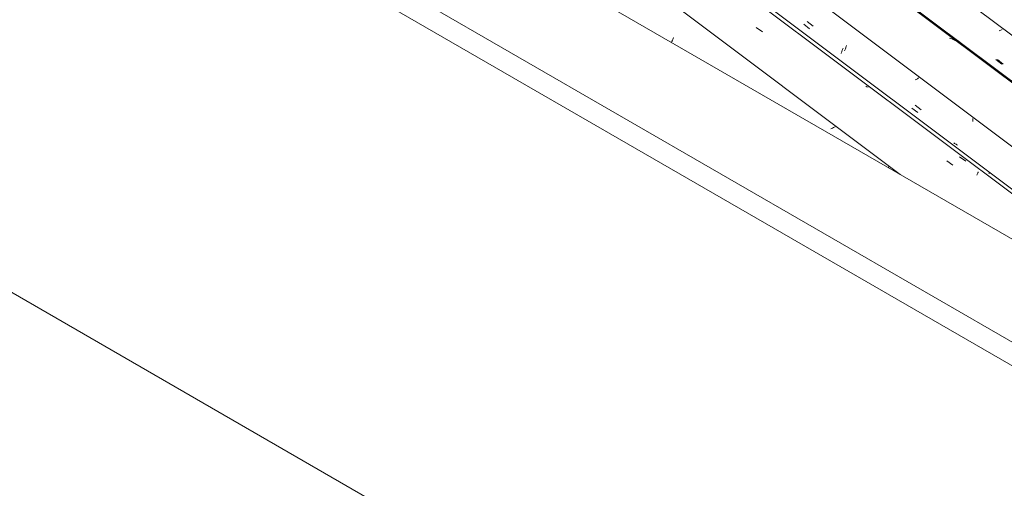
# Model space of a CAD drawing. Header units: metres. Extents: x 6.5 to 21.8, y 0.6 to 11.2.
# Tile 44 of 113: x 11.7 to 13.2, y 4.3 to 5. Entities that reach past the tile are written whole.
import ezdxf

# ---------------------------------------------------------------- set-up
doc = ezdxf.new("R2010")
doc.units = ezdxf.units.M
for name, color, linetype, lineweight in [('A-GLAZ-CWMG', 7, 'Continuous', 5), ('A-ROOF', 7, 'Continuous', 5), ('I-WALL', 7, 'Continuous', 5)]:
    doc.layers.add(name, color=color, linetype=linetype, lineweight=lineweight)

# ---------------------------------------------------------------- blocks, each defined once
blk = doc.blocks.new('FP_146-ISO_02')
at = {"layer": 'A-GLAZ-CWMG', "color": 9, "true_color": 0xc0c0c0}
for p, q in [((12.6845, 4.994), (12.6848, 4.9949)), ((12.6848, 4.9949), (12.6852, 4.9958)), ((12.6852, 4.9958), (12.6856, 4.9968)), ((12.6856, 4.9968), (12.6859, 4.9978)), ((12.6831, 4.9907), (12.6834, 4.9915)), ((12.6834, 4.9915), (12.6838, 4.9923)), ((12.6838, 4.9923), (12.6841, 4.9931)), ((12.6841, 4.9931), (12.6845, 4.994)), ((12.9307, 4.8571), (12.9293, 4.8564)), ((12.932, 4.8578), (12.9307, 4.8571)), ((12.9333, 4.8585), (12.932, 4.8578)), ((12.9345, 4.8591), (12.9333, 4.8585)), ((12.9358, 4.8598), (12.9345, 4.8591)), ((13.0185, 4.7966), (13.0185, 4.7977))]:
    blk.add_line(p, q, dxfattribs=at)
blk = doc.blocks.new('FP_147-ISO_02')
at = {"layer": 'A-GLAZ-CWMG'}
blk.add_line((14.2295, 3.9906), (12.1718, 5.535), dxfattribs=at)
at = {"layer": 'A-GLAZ-CWMG', "color": 9, "true_color": 0xc0c0c0}
for p, q in [((12.8138, 5.0132), (12.8236, 5.0065)), ((12.824, 4.946), (12.8236, 4.9458)), ((12.985, 4.9218), (12.9832, 4.9225)), ((12.9868, 4.9212), (12.985, 4.9218)), ((13.1084, 4.8074), (13.1181, 4.8006)), ((13.155, 4.7849), (13.1554, 4.7859)), ((13.1554, 4.7859), (13.1558, 4.7868)), ((13.1558, 4.7868), (13.1562, 4.7877)), ((13.1562, 4.7877), (13.1565, 4.7885)), ((13.1565, 4.7885), (13.1569, 4.7893)), ((13.1569, 4.7893), (13.1572, 4.7901))]:
    blk.add_line(p, q, dxfattribs=at)
blk = doc.blocks.new('FP_148-ISO_02')
at = {"layer": 'A-GLAZ-CWMG', "color": 9, "true_color": 0xc0c0c0}
for p, q in [((12.8873, 5.0185), (12.8965, 5.0114)), ((12.9469, 4.978), (12.9473, 4.9791)), ((12.9473, 4.9791), (12.9477, 4.9802)), ((12.9477, 4.9802), (12.9481, 4.9814)), ((12.9451, 4.973), (12.9454, 4.9739)), ((12.9454, 4.9739), (12.9458, 4.9749)), ((12.9458, 4.9749), (12.9462, 4.9759)), ((12.9462, 4.9759), (12.9465, 4.977)), ((12.9465, 4.977), (12.9469, 4.978)), ((13.0621, 4.9336), (13.061, 4.9331)), ((13.0632, 4.9342), (13.0621, 4.9336)), ((13.0643, 4.9348), (13.0632, 4.9342)), ((13.0654, 4.9354), (13.0643, 4.9348)), ((13.061, 4.9331), (13.0598, 4.9325)), ((13.0545, 4.8888), (13.0637, 4.8817)), ((13.1489, 4.8712), (13.1489, 4.8727)), ((13.1488, 4.8697), (13.1489, 4.8712)), ((13.1488, 4.8682), (13.1488, 4.8697))]:
    blk.add_line(p, q, dxfattribs=at)
blk = doc.blocks.new('FP_149-ISO_02')
at = {"layer": 'A-GLAZ-CWMG'}
blk.add_line((14.359, 4.0652), (12.3013, 5.6096), dxfattribs=at)
at = {"layer": 'A-GLAZ-CWMG', "color": 9, "true_color": 0xc0c0c0}
for p, q in [((13.1145, 4.9964), (13.1127, 4.997)), ((13.1163, 4.9957), (13.1145, 4.9964)), ((13.1175, 4.9953), (13.1163, 4.9957)), ((13.1199, 4.9943), (13.1181, 4.995)), ((13.1216, 4.9934), (13.1199, 4.9943)), ((13.1224, 4.993), (13.1216, 4.9934))]:
    blk.add_line(p, q, dxfattribs=at)
blk = doc.blocks.new('FP_150-ISO_02')
at = {"layer": 'A-GLAZ-CWMG', "color": 9, "true_color": 0xc0c0c0}
for p, q in [((13.1932, 5.0099), (13.192, 5.0092)), ((13.1944, 5.0105), (13.1932, 5.0099)), ((13.1908, 5.0086), (13.1896, 5.008)), ((13.192, 5.0092), (13.1908, 5.0086)), ((13.1843, 4.964), (13.1935, 4.9568))]:
    blk.add_line(p, q, dxfattribs=at)
blk = doc.blocks.new('Rectangular Mullion - Telha Fibrocimento - Ondulada-1868137-ISO_02')
at = {"layer": 'A-GLAZ-CWMG'}
for p, q in [((14.4196, 4.0929), (12.4422, 5.577)), ((14.2902, 4.0181), (12.3128, 5.5022)), ((13.0365, 4.7862), (12.1826, 5.4271))]:
    blk.add_line(p, q, dxfattribs=at)
for name in ['FP_149-ISO_02', 'FP_147-ISO_02', 'FP_150-ISO_02', 'FP_148-ISO_02', 'FP_146-ISO_02']:
    blk.add_blockref(name, (0, 0), dxfattribs=at)
blk = doc.blocks.new('FP_160-ISO_02')
at = {"layer": 'A-GLAZ-CWMG'}
blk.add_line((14.237, 3.9921), (12.2634, 5.4734), dxfattribs=at)
at = {"layer": 'A-GLAZ-CWMG', "color": 9, "true_color": 0xc0c0c0}
for p, q in [((13.1284, 4.8133), (13.1381, 4.8064)), ((13.1737, 4.7874), (13.1739, 4.7879)), ((13.1739, 4.7879), (13.1741, 4.7883)), ((13.1741, 4.7883), (13.1742, 4.7887)), ((13.1742, 4.7887), (13.1744, 4.789)), ((13.1744, 4.789), (13.1745, 4.7893)), ((13.1745, 4.7896), (13.1746, 4.7898)), ((13.1745, 4.7893), (13.1745, 4.7896))]:
    blk.add_line(p, q, dxfattribs=at)
blk = doc.blocks.new('FP_161-ISO_02')
at = {"layer": 'A-GLAZ-CWMG', "color": 9, "true_color": 0xc0c0c0}
for p, q in [((12.8929, 5.0228), (12.9021, 5.0156)), ((12.951, 4.9783), (12.9514, 4.9794)), ((12.9514, 4.9794), (12.9518, 4.9805)), ((12.9518, 4.9805), (12.9523, 4.9817)), ((12.9523, 4.9817), (12.9527, 4.9829)), ((12.9527, 4.9829), (12.9532, 4.9841)), ((12.9532, 4.9841), (12.9536, 4.9854)), ((12.9506, 4.9773), (12.951, 4.9783)), ((13.0598, 4.893), (13.069, 4.8859)), ((13.1206, 4.8342), (13.1195, 4.8351)), ((13.1217, 4.8335), (13.1206, 4.8342)), ((13.1229, 4.8327), (13.1217, 4.8335)), ((13.1241, 4.832), (13.1229, 4.8327)), ((13.1253, 4.8313), (13.1241, 4.832))]:
    blk.add_line(p, q, dxfattribs=at)
blk = doc.blocks.new('FP_162-ISO_02')
at = {"layer": 'A-GLAZ-CWMG'}
blk.add_line((14.3614, 4.0654), (12.3037, 5.6098), dxfattribs=at)
at = {"layer": 'A-GLAZ-CWMG', "color": 9, "true_color": 0xc0c0c0}
for p, q in [((13.1215, 4.9957), (13.1198, 4.9965)), ((13.1232, 4.9948), (13.1215, 4.9957)), ((13.1248, 4.9938), (13.1232, 4.9948)), ((13.1264, 4.9928), (13.1248, 4.9938)), ((13.128, 4.9917), (13.1264, 4.9928))]:
    blk.add_line(p, q, dxfattribs=at)
blk = doc.blocks.new('FP_163-ISO_02')
at = {"layer": 'A-GLAZ-CWMG', "color": 9, "true_color": 0xc0c0c0}
blk.add_line((13.1868, 4.9639), (13.196, 4.9567), dxfattribs=at)
blk = doc.blocks.new('Rectangular Mullion - Telha Fibrocimento - Ondulada-V156-ISO_02')
at = {"layer": 'A-GLAZ-CWMG'}
for name in ['FP_162-ISO_02', 'FP_163-ISO_02', 'FP_160-ISO_02', 'FP_161-ISO_02']:
    blk.add_blockref(name, (0, 0), dxfattribs=at)
blk = doc.blocks.new('RUFO_1_ - RUFO_1_-1923193-ISO_02')
at = {"layer": 'A-ROOF'}
for p, q in [((11.7053, 5.5548), (13.5154, 4.5097)), ((11.5674, 5.4752), (13.3776, 4.43)), ((13.3776, 4.3933), (11.5674, 5.4384))]:
    blk.add_line(p, q, dxfattribs=at)

msp = doc.modelspace()

# ---------------------------------------------------------------- linework, layer by layer
at = {"layer": 'I-WALL'}
msp.add_line((13.3917, 3.6054), (10.0277, 5.5476), dxfattribs=at)

# ---------------------------------------------------------------- block references
at = {"layer": 'A-GLAZ-CWMG'}
for name in ['Rectangular Mullion - Telha Fibrocimento - Ondulada-V156-ISO_02', 'Rectangular Mullion - Telha Fibrocimento - Ondulada-1868137-ISO_02']:
    msp.add_blockref(name, (0, 0), dxfattribs=at)
at = {"layer": 'A-ROOF'}
msp.add_blockref('RUFO_1_ - RUFO_1_-1923193-ISO_02', (0, 0), dxfattribs=at)

doc.saveas('drawing.dxf')
